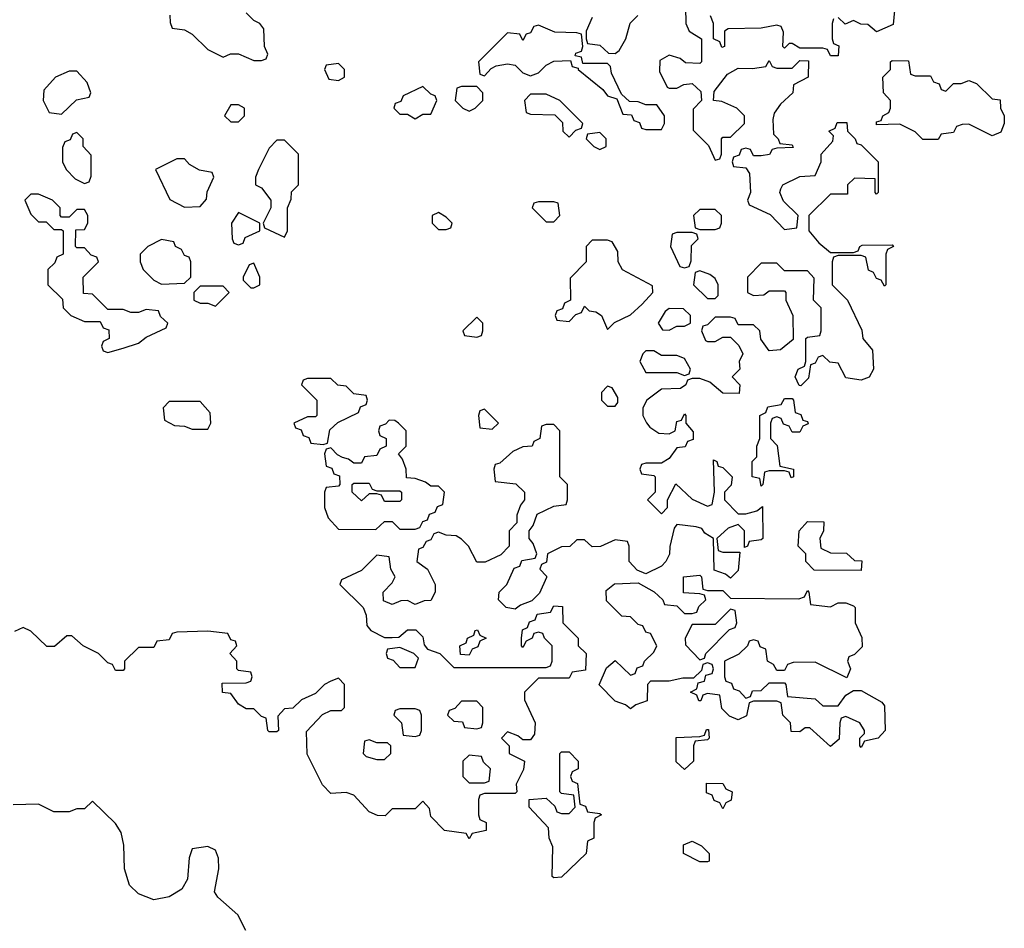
# Model space of a CAD drawing. Header units: inches. Extents: x 2789275 to 2951659, y 860290 to 1033804.
# Tile 221 of 256: x 2911961 to 2914522, y 933355 to 935720. Entities that reach past the tile are written whole.
import ezdxf

# ---------------------------------------------------------------- set-up
doc = ezdxf.new("R2010")
doc.units = ezdxf.units.IN
doc.header["$MEASUREMENT"] = 0
doc.layers.add('C9913', color=7, linetype='Continuous')

msp = doc.modelspace()

# ---------------------------------------------------------------- linework, layer by layer
at = {"layer": 'C9913', "color": 2}
for points, elevation in [([(2913692.7, 935752.7), (2913694, 935710), (2913702, 935690), (2913734, 935670), (2913734, 935610), (2913730, 935606), (2913692.7, 935607.3), (2913679, 935619), (2913650, 935628), (2913626, 935614), (2913625.4, 935585.4), (2913644.7, 935544.7), (2913650, 935542), (2913670, 935542), (2913688.4, 935551.6), (2913710, 935554), (2913732.7, 935532.7), (2913734, 935510), (2913712.7, 935487.3), (2913712.7, 935432.7), (2913752.7, 935392.7), (2913770, 935354), (2913782, 935358), (2913786, 935370), (2913786, 935410), (2913790, 935414), (2913810, 935414), (2913846, 935450), (2913846, 935470), (2913826, 935490), (2913787.3, 935507.3), (2913766, 935510), (2913767.3, 935532.7), (2913802, 935578), (2913830, 935594), (2913867.3, 935592.7), (2913902, 935598), (2913910, 935614), (2913918, 935598), (2913930, 935594), (2913970, 935594), (2913990, 935614), (2914012.7, 935612.7), (2914012, 935570), (2913974, 935550), (2913972, 935530), (2913939.6, 935500.4), (2913923.6, 935476.4), (2913919.6, 935460.4), (2913922, 935422), (2913934, 935410), (2913938, 935398), (2913970, 935394), (2913972.7, 935387.3), (2913930, 935386), (2913918, 935382), (2913911.3, 935368.7), (2913890, 935366), (2913870, 935366), (2913862, 935382), (2913850, 935386), (2913838, 935382), (2913832.7, 935367.3), (2913818, 935362), (2913814, 935350), (2913818, 935338), (2913850, 935334), (2913859.6, 935319.6), (2913862, 935270), (2913854, 935250), (2913858, 935238), (2913912.7, 935212.7), (2913950, 935174), (2913982, 935178), (2913986, 935210), (2913947.3, 935247.3), (2913938, 935270), (2913940.4, 935279.6), (2913946, 935290), (2913990, 935312), (2914030, 935314), (2914046, 935350), (2914046, 935370), (2914076.4, 935403.6), (2914078, 935418), (2914066, 935430), (2914082, 935438), (2914087.3, 935452.7), (2914112.7, 935452.7), (2914114, 935430), (2914134, 935410), (2914138, 935398), (2914150, 935394), (2914194, 935350), (2914194, 935270), (2914190, 935266), (2914186, 935270), (2914186, 935306), (2914132.7, 935307.3), (2914114, 935290), (2914114, 935266), (2914070, 935266), (2914014, 935210), (2914014, 935170), (2914039.6, 935139.6), (2914070, 935114), (2914130, 935114), (2914142, 935118), (2914146, 935130), (2914152.7, 935132.7), (2914230, 935134), (2914234, 935130), (2914218, 935122), (2914214, 935110), (2914214, 935030), (2914210, 935026), (2914202, 935042), (2914190, 935046), (2914182, 935062), (2914168.4, 935068.4), (2914162, 935102), (2914150, 935106), (2914090, 935106), (2914078, 935102), (2914074, 935090), (2914074, 935030), (2914114, 934990), (2914151.6, 934911.6), (2914154, 934890), (2914179.6, 934859.6), (2914182, 934810), (2914170.8, 934789.2), (2914150, 934782), (2914110, 934788), (2914090, 934826), (2914068.4, 934828.4), (2914050, 934846), (2914038, 934842), (2914030, 934826), (2914018, 934822), (2914012.7, 934787.3), (2913992.7, 934767.3), (2913988, 934768), (2913978, 934790), (2913986, 934810), (2914002, 934818), (2914006, 934830), (2914006, 934890), (2914010, 934894), (2914042, 934898), (2914046, 934910), (2914046, 934970), (2914026, 934990), (2914027.3, 935047.3), (2914010, 935066), (2913950, 935066), (2913930, 935086), (2913890, 935086), (2913854, 935050), (2913854, 935010), (2913870, 935002), (2913896.4, 935003.6), (2913910, 935014), (2913950, 935014), (2913954, 935010), (2913954, 934990), (2913972, 934950), (2913972.7, 934887.3), (2913939.6, 934860.4), (2913910, 934858), (2913888.4, 934888.4), (2913886, 934910), (2913870, 934926), (2913830, 934926), (2913822, 934942), (2913810, 934946), (2913770, 934946), (2913750, 934926), (2913738, 934922), (2913734, 934910), (2913744.7, 934884.7), (2913750, 934882), (2913770, 934882), (2913790, 934894), (2913810, 934894), (2913831.6, 934871.6), (2913842, 934850), (2913832, 934830), (2913834, 934810), (2913814, 934790), (2913834, 934770), (2913832.7, 934747.3), (2913790, 934748), (2913756.4, 934776.4), (2913730, 934786), (2913710, 934786), (2913698, 934782), (2913694, 934770), (2913679.6, 934760.4), (2913630, 934758), (2913592, 934730), (2913582, 934710), (2913582, 934690), (2913591.1, 934671.1), (2913599.6, 934659.6), (2913623.6, 934643.6), (2913650, 934642), (2913666, 934650), (2913670, 934674), (2913682, 934678), (2913690, 934694), (2913694, 934690), (2913694, 934670), (2913712.7, 934647.3), (2913712.7, 934627.3), (2913698, 934622), (2913692, 934608), (2913670, 934606), (2913650, 934578), (2913630, 934566), (2913590, 934566), (2913578, 934562), (2913574, 934550), (2913578, 934538), (2913610, 934534), (2913614, 934530), (2913614, 934490), (2913594, 934470), (2913630, 934434), (2913646, 934450), (2913646, 934470), (2913668, 934512), (2913710, 934472), (2913750, 934454), (2913762, 934458), (2913768, 934490), (2913766, 934574), (2913774, 934570), (2913778, 934558), (2913790, 934554), (2913814, 934530), (2913811.6, 934508.4), (2913794, 934490), (2913794, 934470), (2913830, 934434), (2913850, 934434), (2913878, 934442), (2913892.7, 934452.7), (2913894, 934370), (2913890, 934366), (2913858, 934362), (2913854, 934350), (2913846, 934346), (2913846, 934390), (2913830, 934406), (2913803.6, 934396.4), (2913774, 934370), (2913778, 934338), (2913790, 934334), (2913834, 934334), (2913830, 934286), (2913810, 934266), (2913796.4, 934276.4), (2913767.3, 934287.3), (2913766, 934370), (2913743.1, 934383.1), (2913735.3, 934395.3), (2913720.4, 934400.4), (2913670, 934406), (2913663.6, 934396.4), (2913651.6, 934348.4), (2913651.3, 934328.7), (2913642, 934310), (2913630, 934298), (2913590, 934278), (2913567.3, 934287.3), (2913546, 934310), (2913546, 934350), (2913542, 934362), (2913510, 934366), (2913471.6, 934348.4), (2913450, 934348), (2913430, 934366), (2913410, 934366), (2913391.6, 934348.4), (2913370, 934348), (2913334, 934330), (2913331.6, 934308.4), (2913318, 934302), (2913314, 934290), (2913331.6, 934271.6), (2913331.6, 934268.4), (2913312.7, 934227.3), (2913292.7, 934207.3), (2913263.6, 934196.4), (2913250, 934186), (2913226, 934190), (2913206, 934210), (2913208, 934230), (2913228, 934250), (2913247.3, 934292.7), (2913262, 934298), (2913267.3, 934312.7), (2913302, 934318), (2913306, 934330), (2913296.4, 934356.4), (2913286, 934370), (2913286, 934390), (2913296.4, 934403.6), (2913307.3, 934432.7), (2913350, 934454), (2913382, 934458), (2913386, 934470), (2913386, 934510), (2913366, 934530), (2913366, 934650), (2913350, 934666), (2913330, 934666), (2913318, 934662), (2913314, 934630), (2913298, 934622), (2913294, 934610), (2913270, 934608), (2913243.6, 934596.4), (2913210, 934566), (2913198, 934562), (2913194, 934550), (2913198, 934518), (2913251.6, 934511.6), (2913274, 934490), (2913274, 934470), (2913263.6, 934456.4), (2913254, 934430), (2913254, 934410), (2913234, 934390), (2913234, 934350), (2913212.7, 934327.3), (2913171.6, 934308.4), (2913150, 934308), (2913128, 934350), (2913110, 934368), (2913096.4, 934376.4), (2913070, 934378), (2913050, 934386), (2913038, 934382), (2913030, 934366), (2913018, 934362), (2913010, 934346), (2912998, 934342), (2912994, 934310), (2913022, 934290), (2913042, 934250), (2913042, 934230), (2913030, 934208), (2913012.7, 934207.3), (2912990, 934198), (2912970, 934208), (2912952.7, 934207.3), (2912930, 934198), (2912907.3, 934207.3), (2912906, 934230), (2912930, 934254), (2912938, 934270), (2912926, 934290), (2912922, 934322), (2912890, 934326), (2912850, 934286), (2912798, 934262), (2912794, 934250), (2912854, 934190), (2912862, 934170), (2912863.6, 934143.6), (2912874, 934130), (2912910, 934112), (2912930, 934112), (2912947.3, 934112.7), (2912970, 934132), (2912991.6, 934131.6), (2913010, 934114), (2913012.7, 934092.7), (2913022, 934082), (2913054, 934070), (2913090, 934034), (2913330, 934034), (2913342, 934038), (2913346, 934050), (2913346, 934090), (2913326, 934110), (2913322, 934122), (2913310, 934126), (2913298, 934122), (2913294, 934110), (2913278, 934102), (2913270, 934086), (2913266, 934090), (2913266, 934110), (2913268.4, 934131.6), (2913282, 934138), (2913287.3, 934152.7), (2913302, 934158), (2913307.3, 934172.7), (2913342, 934178), (2913350, 934194), (2913372.7, 934192.7), (2913374, 934150), (2913414, 934110), (2913414, 934090), (2913434, 934070), (2913432.7, 934027.3), (2913398, 934022), (2913390, 934006), (2913310, 934006), (2913274, 933970), (2913274, 933950), (2913302, 933890), (2913299.6, 933860.4), (2913290, 933846), (2913270, 933846), (2913256.4, 933856.4), (2913230, 933866), (2913214, 933850), (2913234, 933830), (2913234, 933810), (2913274, 933790), (2913271.6, 933768.4), (2913252, 933730), (2913254, 933710), (2913250, 933706), (2913170, 933706), (2913158, 933702), (2913154, 933690), (2913154, 933650), (2913158, 933638), (2913174, 933630), (2913174, 933610), (2913138, 933602), (2913130, 933588), (2913122, 933602), (2913066, 933610), (2913030, 933646), (2913027.3, 933667.3), (2913010, 933686), (2912990, 933666), (2912930, 933666), (2912912, 933648), (2912891.6, 933648.4), (2912870, 933658), (2912830, 933702), (2912810, 933708.7), (2912770, 933706), (2912748.4, 933728.4), (2912708.4, 933808.4), (2912707.3, 933867.3), (2912748.7, 933911.3), (2912770, 933922), (2912798, 933922), (2912806, 933930), (2912806, 933990), (2912790, 934006), (2912770, 933998), (2912754, 933990), (2912730, 933966), (2912694, 933950), (2912671.6, 933928.4), (2912650, 933926), (2912632.7, 933907.3), (2912634, 933870), (2912630, 933866), (2912610, 933866), (2912606, 933870), (2912602, 933902), (2912590, 933906), (2912570, 933926), (2912550, 933926), (2912530, 933938), (2912510, 933966), (2912488.4, 933968.4), (2912487.3, 933992.7), (2912550, 933994), (2912562, 933998), (2912566, 934010), (2912562, 934022), (2912530, 934026), (2912526, 934030), (2912526, 934050), (2912508, 934070), (2912526, 934090), (2912522, 934102), (2912510, 934106), (2912502, 934122), (2912450, 934128), (2912370, 934126), (2912358, 934122), (2912350, 934106), (2912318, 934102), (2912310, 934086), (2912270, 934086), (2912234, 934050), (2912234, 934030), (2912230, 934026), (2912210, 934026), (2912202, 934042), (2912190, 934046), (2912166, 934070), (2912126, 934090), (2912096.4, 934116.4), (2912083.6, 934116.4), (2912051.6, 934088.4), (2912031.6, 934088.4), (2911990, 934128), (2911970, 934138), (2911947.3, 934127.3)], 6), ([(2914238, 935762), (2914232.7, 935707.3), (2914190, 935688), (2914167.3, 935707.3), (2914148.4, 935708.4), (2914130, 935718), (2914108, 935708), (2914090, 935726)], 6), ([(2912351.6, 935731.6), (2912352.7, 935712.7), (2912358, 935698), (2912390, 935694), (2912410, 935682), (2912450, 935642), (2912490, 935622), (2912508.9, 935631.1), (2912530, 935631.3), (2912570, 935614), (2912590, 935614), (2912602, 935618), (2912606, 935630), (2912598, 935650), (2912596.4, 935696.4), (2912586, 935710), (2912570, 935718), (2912550, 935738)], 6), ([(2913450, 935726), (2913434, 935690), (2913434, 935670), (2913438, 935658), (2913470, 935654), (2913492.7, 935632.7), (2913510, 935632), (2913520.4, 935639.6), (2913538, 935670), (2913548.7, 935711.3), (2913568.7, 935731.3)], 6), ([(2914078, 935722), (2914074, 935710), (2914074, 935670), (2914078, 935658), (2914091.6, 935651.6), (2914090, 935626), (2914070, 935626), (2914062, 935642), (2914050, 935646), (2913990, 935646), (2913970, 935658), (2913962, 935658), (2913950, 935646), (2913946, 935650), (2913947.3, 935687.3), (2913942, 935702), (2913930, 935706), (2913890, 935698), (2913803.6, 935696.4), (2913794, 935690), (2913794, 935650), (2913787.3, 935647.3), (2913782, 935662), (2913766, 935670), (2913766, 935710), (2913758, 935730)], 6), ([(2912549.3, 933349.3), (2912528.7, 933390), (2912476.4, 933436.4), (2912468, 933450), (2912479, 933510), (2912478, 933538), (2912470, 933558), (2912450, 933568), (2912410, 933562), (2912401.7, 933538.3), (2912397.1, 933482.9), (2912383, 933457), (2912350, 933437), (2912310, 933429.4), (2912270, 933444.5), (2912246.9, 933466.9), (2912233.7, 933510), (2912231.5, 933571.5), (2912224.7, 933604.7), (2912210, 933628), (2912150, 933686), (2912130, 933666), (2912110, 933666), (2912090, 933658), (2912050, 933658), (2912010, 933678), (2911943.6, 933676.4)], 10)]:
    msp.add_lwpolyline(points, dxfattribs=dict(at, elevation=elevation))
at = {"layer": 'C9913', "color": 2, "elevation": 6}
for points in [[(2913310, 935706), (2913298, 935702), (2913290, 935686), (2913278, 935682), (2913270, 935666), (2913262, 935682), (2913230, 935686), (2913154, 935610), (2913158, 935578), (2913170, 935574), (2913187.3, 935592.7), (2913200.4, 935599.6), (2913230, 935604.7), (2913250, 935602), (2913270, 935582), (2913290, 935574), (2913310, 935582), (2913330, 935602), (2913350, 935612), (2913394, 935614), (2913398, 935598), (2913414, 935594), (2913414, 935590), (2913478, 935538), (2913490, 935522), (2913514, 935514), (2913530, 935474), (2913552.7, 935472.7), (2913558, 935458), (2913572.7, 935452.7), (2913578, 935438), (2913590, 935434), (2913630, 935434), (2913638, 935450), (2913638, 935470), (2913618, 935498), (2913590, 935498), (2913570, 935506), (2913547.3, 935507.3), (2913526, 935526), (2913500.4, 935580.4), (2913498, 935598), (2913490, 935606), (2913426, 935606), (2913422, 935622), (2913406, 935626), (2913407.3, 935632.7), (2913422, 935638), (2913426, 935650), (2913422, 935682), (2913410, 935686), (2913352.7, 935687.3)], [(2914290, 935574), (2914330, 935574), (2914338, 935558), (2914352.7, 935552.7), (2914358, 935538), (2914370, 935534), (2914390, 935554), (2914410, 935554), (2914430, 935562), (2914450, 935554), (2914490, 935514), (2914511.6, 935511.6), (2914512, 935490), (2914522, 935470), (2914522, 935450), (2914512.7, 935427.3), (2914490, 935418), (2914430, 935448), (2914412.7, 935447.3), (2914398, 935442), (2914390, 935426), (2914358, 935422), (2914350, 935408), (2914310, 935408), (2914290, 935428), (2914250, 935448), (2914190, 935446), (2914190, 935454), (2914202, 935458), (2914206, 935470), (2914222, 935478), (2914226, 935490), (2914226, 935510), (2914208, 935530), (2914206, 935570), (2914226, 935590), (2914226, 935610), (2914230, 935614), (2914272.7, 935612.7), (2914278, 935578)], [(2912110, 935586), (2912090, 935586), (2912054, 935570), (2912023.6, 935536.4), (2912022, 935510), (2912038, 935478), (2912070, 935474), (2912108.4, 935511.6), (2912142, 935518), (2912146, 935530), (2912136.4, 935556.4)], [(2912790, 935606), (2912758, 935602), (2912754, 935590), (2912765.4, 935565.4), (2912790, 935562), (2912806, 935570), (2912806, 935590)], [(2913010, 935546), (2912958, 935522), (2912952.7, 935507.3), (2912938, 935502), (2912934, 935490), (2912950, 935474), (2912970, 935474), (2912990, 935462), (2913010, 935474), (2913030, 935474), (2913046, 935510), (2913042, 935522), (2913030, 935526)], [(2913150, 935546), (2913110, 935546), (2913098, 935542), (2913094, 935510), (2913114, 935490), (2913130, 935482), (2913146, 935490), (2913166, 935510), (2913166, 935530)], [(2913330, 935526), (2913290, 935526), (2913274, 935510), (2913278, 935478), (2913290, 935474), (2913352.7, 935472.7), (2913372.7, 935452.7), (2913374, 935430), (2913390, 935414), (2913407.3, 935432.7), (2913422, 935438), (2913426, 935450), (2913366, 935510)], [(2912530, 935498), (2912510, 935498), (2912494, 935470), (2912510, 935454), (2912530, 935454), (2912546, 935470), (2912546, 935490)], [(2912110, 935426), (2912098, 935422), (2912092.7, 935407.3), (2912078, 935402), (2912072.7, 935387.3), (2912072, 935350), (2912082, 935330), (2912105.4, 935305.4), (2912130, 935294), (2912142, 935298), (2912147.3, 935312.7), (2912147.3, 935367.3), (2912126, 935390), (2912126, 935410)], [(2912650, 935406), (2912630, 935406), (2912610, 935386), (2912582, 935330), (2912574, 935310), (2912574, 935290), (2912590, 935282), (2912614, 935250), (2912614, 935230), (2912594, 935190), (2912598, 935178), (2912650, 935154), (2912658, 935170), (2912658, 935230), (2912667.3, 935252.7), (2912668.4, 935271.6), (2912686, 935290), (2912686, 935370)], [(2913470, 935426), (2913438, 935422), (2913434, 935410), (2913454, 935390), (2913470, 935382), (2913486, 935390), (2913486, 935410)], [(2912390, 935358), (2912370, 935358), (2912314, 935330), (2912351.6, 935251.6), (2912390, 935232), (2912430, 935234), (2912447.3, 935252.7), (2912448.4, 935271.6), (2912466, 935310), (2912462, 935322), (2912428.7, 935328.7), (2912403.1, 935343.1)], [(2912010, 935266), (2911990, 935266), (2911974, 935250), (2911990, 935214), (2912010, 935194), (2912030, 935194), (2912050, 935174), (2912070, 935174), (2912074, 935170), (2912074, 935110), (2912058, 935102), (2912052.7, 935087.3), (2912034, 935070), (2912034, 935030), (2912072.7, 934992.7), (2912074, 934970), (2912094, 934950), (2912130, 934934), (2912170, 934934), (2912178, 934918), (2912192.7, 934912.7), (2912194, 934890), (2912178, 934882), (2912174, 934870), (2912178, 934858), (2912190, 934854), (2912230, 934864.7), (2912270, 934878), (2912290, 934894), (2912342, 934918), (2912346, 934930), (2912327.3, 934947.3), (2912322, 934962), (2912290, 934966), (2912270, 934958), (2912250, 934958), (2912230, 934966), (2912190, 934966), (2912150, 935006), (2912127.3, 935007.3), (2912126, 935050), (2912166, 935090), (2912162, 935102), (2912147.3, 935107.3), (2912130, 935126), (2912110, 935126), (2912106, 935130), (2912107.3, 935172.7), (2912130, 935174), (2912138, 935190), (2912138, 935210), (2912130, 935226), (2912110, 935226), (2912090, 935206), (2912070, 935206), (2912066, 935210), (2912066, 935230), (2912046, 935250)], [(2913350, 935246), (2913310, 935246), (2913298, 935242), (2913294, 935230), (2913330, 935194), (2913350, 935194), (2913366, 935210), (2913362, 935242)], [(2912530, 935218), (2912512, 935190), (2912514, 935150), (2912518, 935138), (2912530, 935134), (2912542, 935138), (2912547.3, 935152.7), (2912586, 935170), (2912586, 935190)], [(2913050, 935218), (2913034, 935210), (2913034, 935190), (2913050, 935174), (2913070, 935174), (2913082, 935178), (2913086, 935190), (2913070, 935206)], [(2913770, 935226), (2913730, 935226), (2913714, 935210), (2913718, 935178), (2913730, 935174), (2913770, 935174), (2913782, 935178), (2913786, 935190), (2913786, 935210)], [(2913710, 935166), (2913670, 935166), (2913658, 935162), (2913654, 935130), (2913678, 935078), (2913690, 935074), (2913702, 935078), (2913707.3, 935092.7), (2913708, 935132), (2913726, 935150), (2913722, 935162)], [(2912330, 935148), (2912294, 935130), (2912274, 935110), (2912274, 935090), (2912282, 935070), (2912310, 935042), (2912330, 935032), (2912390, 935034), (2912406, 935050), (2912406, 935090), (2912402, 935102), (2912390, 935106), (2912382, 935122), (2912366, 935130), (2912362, 935142)], [(2913490, 935146), (2913450, 935146), (2913434, 935130), (2913434, 935090), (2913392.7, 935047.3), (2913394, 934990), (2913378, 934982), (2913372.7, 934967.3), (2913358, 934962), (2913354, 934950), (2913358, 934938), (2913390, 934934), (2913407.3, 934952.7), (2913422, 934958), (2913430, 934974), (2913442, 934962), (2913459.6, 934959.6), (2913474, 934950), (2913490, 934914), (2913508, 934932), (2913550, 934952), (2913580.4, 934979.6), (2913608, 935010), (2913607.3, 935027.3), (2913528.9, 935068.9), (2913518, 935090), (2913516.4, 935116.4), (2913502, 935142)], [(2912570, 935086), (2912558, 935082), (2912542, 935050), (2912542, 935042), (2912562, 935022), (2912570, 935022), (2912586, 935030), (2912586, 935050)], [(2913730, 935066), (2913718, 935062), (2913714, 935030), (2913750, 934994), (2913770, 934994), (2913778, 935002), (2913778, 935030), (2913770, 935046), (2913756.4, 935056.4)], [(2912490, 935026), (2912430, 935026), (2912414, 935010), (2912414, 934990), (2912430, 934982), (2912450, 934982), (2912470, 934974), (2912506, 935010)], [(2913150, 934946), (2913114, 934910), (2913118, 934898), (2913150, 934894), (2913162, 934898), (2913166, 934910), (2913166, 934930)], [(2913650, 934968), (2913639.6, 934960.4), (2913622, 934930), (2913632.7, 934912.7), (2913650, 934912), (2913670, 934922), (2913690, 934922), (2913706, 934930), (2913706, 934950), (2913687.3, 934967.3)], [(2913610, 934858), (2913590, 934858), (2913582, 934850), (2913574, 934830), (2913590, 934802), (2913670, 934802), (2913690, 934794), (2913702, 934798), (2913706, 934810), (2913690, 934838), (2913670, 934846), (2913630, 934846)], [(2912770, 934786), (2912710, 934786), (2912698, 934782), (2912694, 934770), (2912734, 934730), (2912734, 934690), (2912730, 934686), (2912710, 934686), (2912674, 934670), (2912678, 934658), (2912692.7, 934652.7), (2912698, 934638), (2912712.7, 934632.7), (2912718, 934618), (2912750, 934614), (2912762, 934618), (2912767.3, 934652.7), (2912788.4, 934671.6), (2912842, 934698), (2912847.3, 934712.7), (2912862, 934718), (2912866, 934730), (2912862, 934742), (2912830, 934746), (2912810, 934766), (2912788.4, 934768.4)], [(2913490, 934766), (2913474, 934750), (2913474, 934730), (2913490, 934714), (2913510, 934714), (2913516.4, 934723.6), (2913516.4, 934736.4), (2913502, 934762)], [(2912430, 934726), (2912350, 934726), (2912334, 934710), (2912338, 934678), (2912363.6, 934663.6), (2912390, 934662), (2912410, 934654), (2912450, 934654), (2912458, 934670), (2912456.4, 934696.4)], [(2913970, 934646), (2913962, 934662), (2913947.3, 934667.3), (2913942, 934682), (2913930, 934686), (2913918, 934682), (2913914, 934670), (2913914, 934630), (2913931.6, 934611.6), (2913938, 934558), (2913974, 934550), (2913974, 934530), (2913967.3, 934527.3), (2913962, 934542), (2913950, 934546), (2913910, 934546), (2913898, 934542), (2913894, 934510), (2913890, 934506), (2913886, 934526), (2913866, 934530), (2913866, 934570), (2913878, 934582), (2913878, 934610), (2913886, 934630), (2913886, 934690), (2913902, 934698), (2913907.3, 934712.7), (2913942, 934718), (2913950, 934734), (2913970, 934734), (2913974, 934730), (2913978, 934698), (2913992.7, 934692.7), (2913998, 934678), (2914010, 934674), (2914011.6, 934668.4), (2913998, 934662), (2913990, 934646)], [(2913170, 934706), (2913158, 934702), (2913154, 934690), (2913158, 934658), (2913190, 934654), (2913206, 934670)], [(2912922, 934678), (2912912.7, 934667.3), (2912898, 934662), (2912894, 934650), (2912898, 934638), (2912914, 934630), (2912914, 934610), (2912898, 934602), (2912890, 934586), (2912858, 934582), (2912850, 934566), (2912830, 934566), (2912816.4, 934576.4), (2912800.4, 934580.4), (2912787.3, 934587.3), (2912770, 934606), (2912758, 934602), (2912754, 934590), (2912758, 934558), (2912772.7, 934552.7), (2912778, 934538), (2912792.7, 934532.7), (2912794, 934510), (2912790, 934506), (2912758, 934502), (2912754, 934490), (2912754, 934450), (2912763.6, 934423.6), (2912790, 934394), (2912887.3, 934392.7), (2912910, 934414), (2912930, 934414), (2912950, 934394), (2912990, 934394), (2913002, 934398), (2913010, 934414), (2913022, 934418), (2913027.3, 934432.7), (2913042, 934438), (2913047.3, 934452.7), (2913062, 934458), (2913066, 934490), (2913050, 934506), (2913030, 934506), (2913016.4, 934516.4), (2912990, 934526), (2912967.3, 934527.3), (2912966, 934550), (2912956.4, 934576.4), (2912946, 934590), (2912966, 934610), (2912966, 934650), (2912946, 934670), (2912936.4, 934676.4)], [(2912890, 934494), (2912950, 934494), (2912954, 934490), (2912954, 934470), (2912950, 934466), (2912910, 934466), (2912902, 934482), (2912890, 934486), (2912870, 934486), (2912850, 934468), (2912826, 934490), (2912826, 934510), (2912830, 934514), (2912870, 934514), (2912878, 934498)], [(2914150, 934286), (2914027.3, 934287.3), (2914006, 934310), (2914006, 934330), (2913986, 934350), (2913988, 934390), (2914010, 934414), (2914052.7, 934412.7), (2914052, 934390), (2914042, 934370), (2914044.7, 934344.7), (2914070, 934332), (2914111.6, 934331.6), (2914132.7, 934312.7), (2914151.6, 934311.6)], [(2913750, 934234), (2913790, 934234), (2913810, 934214), (2913987.3, 934212.7), (2914002, 934218), (2914010, 934234), (2914014, 934230), (2914018, 934198), (2914070, 934192), (2914090, 934202), (2914110, 934202), (2914130, 934194), (2914134, 934190), (2914134, 934150), (2914151.6, 934111.6), (2914152, 934088), (2914132.7, 934067.3), (2914118, 934062), (2914114, 934050), (2914122, 934030), (2914112.7, 934007.3), (2914030, 934048), (2913972.7, 934047.3), (2913958, 934042), (2913950, 934026), (2913930, 934026), (2913922, 934042), (2913906, 934050), (2913902, 934082), (2913887.3, 934087.3), (2913882, 934102), (2913870, 934106), (2913858, 934102), (2913854, 934090), (2913831.3, 934068.7), (2913794, 934050), (2913794, 934010), (2913798, 933998), (2913812.7, 933992.7), (2913818, 933978), (2913832.7, 933972.7), (2913850, 933954), (2913862, 933958), (2913867.3, 933972.7), (2913890, 933974), (2913910, 933994), (2913950, 933994), (2913954, 933990), (2913958, 933958), (2914030, 933952), (2914050, 933934), (2914090, 933934), (2914110, 933962), (2914130, 933974), (2914150, 933974), (2914203.6, 933943.6), (2914210, 933934), (2914212, 933870), (2914194, 933850), (2914158, 933842), (2914150, 933826), (2914146, 933830), (2914146, 933850), (2914158, 933862), (2914158, 933870), (2914146, 933890), (2914110, 933906), (2914098, 933902), (2914094, 933890), (2914092.7, 933847.3), (2914070, 933828), (2914016.4, 933876.4), (2914003.6, 933876.4), (2913990, 933866), (2913967.3, 933867.3), (2913966, 933890), (2913946, 933910), (2913942, 933942), (2913930, 933946), (2913870, 933946), (2913858, 933942), (2913851.6, 933908.4), (2913830, 933898), (2913807.3, 933907.3), (2913787.3, 933927.3), (2913782, 933962), (2913750, 933966), (2913738, 933962), (2913732.7, 933947.3), (2913727.3, 933947.3), (2913722, 933962), (2913706, 933970), (2913722, 933978), (2913726, 933994), (2913742, 933998), (2913746, 934014), (2913762, 934018), (2913766, 934030), (2913762, 934042), (2913750, 934046), (2913738, 934042), (2913734, 934026), (2913714, 934006), (2913686, 934006), (2913650, 933998), (2913602, 933998), (2913594, 933990), (2913592.7, 933947.3), (2913563.6, 933936.4), (2913550, 933926), (2913536.4, 933936.4), (2913510, 933946), (2913468.4, 933988.4), (2913487.3, 934032.7), (2913510, 934052), (2913550, 934014), (2913562, 934018), (2913567.3, 934032.7), (2913582, 934038), (2913586, 934050), (2913610, 934074), (2913618, 934090), (2913602, 934122), (2913590, 934126), (2913582, 934142), (2913570, 934146), (2913550, 934166), (2913527.3, 934167.3), (2913487.3, 934207.3), (2913486, 934234), (2913508, 934252), (2913570, 934254), (2913611.1, 934231.1), (2913634, 934210), (2913638, 934198), (2913670, 934194), (2913690, 934174), (2913710, 934174), (2913722, 934178), (2913727.3, 934192.7), (2913746, 934210), (2913742, 934222), (2913730, 934226), (2913688, 934228), (2913688, 934270), (2913730, 934274), (2913734, 934270), (2913738, 934238)], [(2913810, 934186), (2913770, 934146), (2913710, 934146), (2913692, 934110), (2913692.7, 934092.7), (2913730, 934054), (2913742, 934058), (2913746, 934070), (2913807.3, 934132.7), (2913822, 934138), (2913826, 934150), (2913822, 934182)], [(2913130, 934066), (2913107.3, 934067.3), (2913106, 934090), (2913122, 934098), (2913126, 934110), (2913142, 934118), (2913146, 934130), (2913151.6, 934131.6), (2913158, 934118), (2913174, 934110), (2913158, 934102), (2913152.7, 934087.3), (2913138, 934082)], [(2912950, 934086), (2912918, 934082), (2912914, 934070), (2912918, 934058), (2912932.7, 934052.7), (2912950, 934034), (2912990, 934034), (2912998, 934058), (2912986, 934070)], [(2913150, 933946), (2913110, 933946), (2913092.7, 933927.3), (2913078, 933922), (2913074, 933910), (2913090, 933894), (2913112.7, 933892.7), (2913118, 933878), (2913150, 933874), (2913162, 933878), (2913166, 933890), (2913166, 933930)], [(2912990, 933926), (2912950, 933926), (2912938, 933922), (2912934, 933910), (2912954, 933890), (2912958, 933858), (2912990, 933854), (2913002, 933858), (2913006, 933870), (2913006, 933910), (2913002, 933922)], [(2913690, 933768), (2913668.4, 933788.4), (2913668.7, 933851.3), (2913730, 933854), (2913742, 933858), (2913747.3, 933872.7), (2913752.7, 933872.7), (2913754, 933850), (2913750, 933846), (2913718, 933842), (2913714, 933830), (2913714, 933790)], [(2912870, 933846), (2912858, 933842), (2912854, 933810), (2912862, 933802), (2912890, 933794), (2912910, 933794), (2912926, 933810), (2912926, 933830), (2912918, 933838), (2912890, 933838)], [(2913130, 933806), (2913114, 933790), (2913114, 933750), (2913130, 933734), (2913170, 933734), (2913182, 933738), (2913186, 933770), (2913167.3, 933787.3), (2913162, 933802)], [(2913350, 933486), (2913346, 933490), (2913347.3, 933567.3), (2913338, 933590), (2913336.4, 933616.4), (2913286, 933670), (2913286, 933690), (2913330, 933694), (2913352.7, 933672.7), (2913358, 933658), (2913370, 933654), (2913390, 933654), (2913406, 933670), (2913402, 933702), (2913370, 933706), (2913366, 933710), (2913366, 933810), (2913370, 933814), (2913390, 933814), (2913414, 933790), (2913414, 933770), (2913398, 933762), (2913394, 933750), (2913398, 933738), (2913411.6, 933731.6), (2913418, 933678), (2913432.7, 933672.7), (2913438, 933658), (2913470, 933654), (2913474, 933650), (2913458, 933642), (2913454, 933630), (2913454, 933590), (2913438, 933582), (2913434, 933550), (2913370, 933488)], [(2913790, 933666), (2913782, 933682), (2913767.3, 933687.3), (2913762, 933702), (2913747.3, 933707.3), (2913747.3, 933732.7), (2913790, 933732), (2913798, 933718), (2913814, 933710), (2913811.6, 933688.4), (2913798, 933682)], [(2913730, 933528), (2913688, 933550), (2913687.3, 933572.7), (2913710, 933582), (2913734, 933570), (2913754, 933550), (2913754, 933530), (2913750, 933528)]]:
    msp.add_lwpolyline(points, close=True, dxfattribs=at)

doc.saveas('drawing.dxf')
